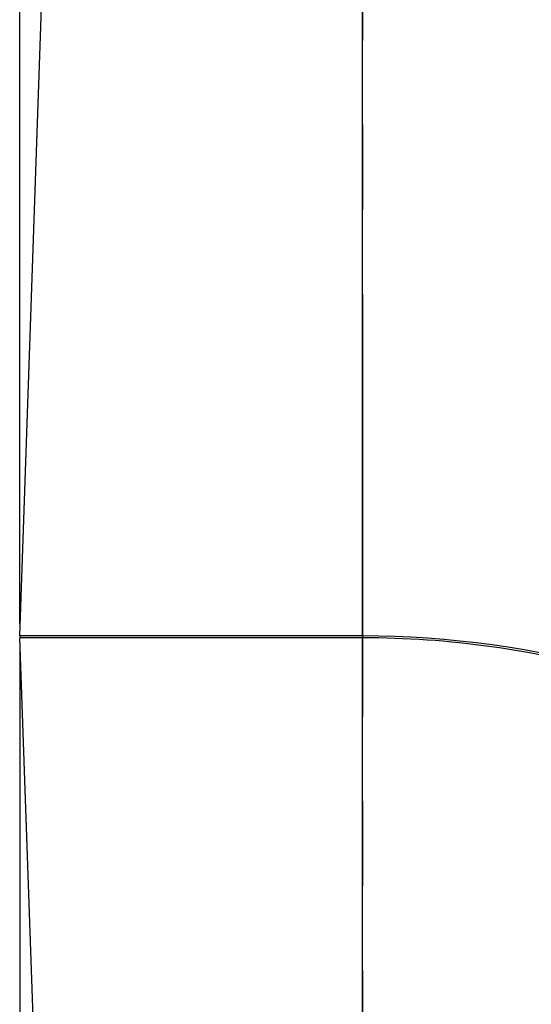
# Model space of a CAD drawing. Header units: millimetres. Extents: x 16 to 3344, y 34 to 2360.
# Tile 14 of 127: x 684 to 768, y 731 to 892. Entities that reach past the tile are written whole.
import ezdxf

# ---------------------------------------------------------------- set-up
doc = ezdxf.new("R2010")
doc.units = ezdxf.units.MM
doc.header["$LTSCALE"] = 185.02
doc.linetypes.add('CENTER', pattern=[0.6, 0.375, -0.075, 0.075, -0.075])
doc.layers.get('0').update_dxf_attribs({"linetype": 'CONTINUOUS'})
for name, color, linetype in [('DEFAULT_1', 7, 'CENTER'), ('FRONT_VIEW_VBL2', 7, 'CONTINUOUS'), ('TOP_ASM_PBL10', 7, 'CONTINUOUS')]:
    doc.layers.add(name, color=color, linetype=linetype)
doc.styles.get("Standard").update_dxf_attribs({"font": 'malgun.ttf'})
doc.dimstyles.new('DIMSTYLE_9', dxfattribs={"dimtxt": 16, "dimasz": 6, "dimexe": 1, "dimexo": 0.5, "dimgap": 1, "dimtad": 1, "dimdsep": 46, "dimtxsty": 'Standard', "dimblk": '_FILLED', "dimblk1": '_FILLED', "dimblk2": '_FILLED', "dimcen": 0.09, "dimclrt": 134, "dimazin": 2, "dimtp": 0.8, "dimtm": 0.8, "dimtfac": 1, "dimtofl": 0, "dimtmove": 0, "dimatfit": 3, "dimldrblk": '_FILLED', "dimfxl": 1, "dimtolj": 1, "dimarcsym": 0})

# ---------------------------------------------------------------- blocks, each defined once
blk = doc.blocks.new('_FILLED')
at = {"color": 0, "linetype": 'ByBlock'}
blk.add_solid([(0, 0), (-1, 0.2), (-1, -0.2)], dxfattribs=at)
blk = doc.blocks.new('*D28')
at = {"color": 134, "transparency": 16777216}
for p, q in [((814.17, 761.37), (814.17, 1199.87)), ((1402.91, 431.57), (1402.91, 1199.87)), ((814.17, 1195.87), (1108.54, 1195.87)), ((1402.91, 1195.87), (1108.54, 1195.87))]:
    blk.add_line(p, q, dxfattribs=at)
at = {"color": 134, "transparency": 16777216, "xscale": 6, "yscale": 6, "zscale": 6, "rotation": 180}
blk.add_blockref('_FILLED', (814.17, 1195.87), dxfattribs=at)
at = {"color": 134, "transparency": 16777216, "xscale": 6, "yscale": 6, "zscale": 6}
blk.add_blockref('_FILLED', (1402.91, 1195.87), dxfattribs=at)
at = {"color": 134, "transparency": 16777216, "insert": (1108.54, 1215.87), "char_height": 16, "width": 66.1926, "attachment_point": 2, "line_spacing_factor": 0.9}
blk.add_mtext('588.74', dxfattribs=at)
blk = doc.blocks.new('*D32')
at = {"color": 134, "transparency": 16777216}
for p, q in [((814.17, 757.37), (814.17, 264.07)), ((1334.41, 346.07), (1334.41, 264.07)), ((814.17, 268.07), (1074.29, 268.07)), ((1334.41, 268.07), (1074.29, 268.07))]:
    blk.add_line(p, q, dxfattribs=at)
at = {"color": 134, "transparency": 16777216, "xscale": 6, "yscale": 6, "zscale": 6, "rotation": 180}
blk.add_blockref('_FILLED', (814.17, 268.07), dxfattribs=at)
at = {"color": 134, "transparency": 16777216, "xscale": 6, "yscale": 6, "zscale": 6}
blk.add_blockref('_FILLED', (1334.41, 268.07), dxfattribs=at)
at = {"color": 134, "transparency": 16777216, "insert": (1074.29, 288.07), "char_height": 16, "width": 66.1926, "attachment_point": 2, "line_spacing_factor": 0.9}
blk.add_mtext('520.24', dxfattribs=at)
blk = doc.blocks.new('TOP_ASM_PBL10', base_point=(1038.536, 739.968))
at = {"layer": 'TOP_ASM_PBL10', "color": 7}
for p, q in [((814.165, 759.368), (819.014, 898.22)), ((870.406, 662.368), (870.406, 898.22)), ((870.406, 759.368), (814.165, 759.368)), ((816.839, 682.798), (814.176, 759.057)), ((870.406, 759.057), (814.176, 759.057))]:
    blk.add_line(p, q, dxfattribs=at)
for centre, radius, start, end in [((814.476, 759.068), 0.3, 90, 182), ((870.406, 605.866), 153.502, 58.19038, 89.9998)]:
    blk.add_arc(centre, radius, start, end, dxfattribs=at)
blk.add_open_spline([(951.131, 736.047), (945.12, 739.777), (932.558, 746.413), (912.528, 753.661), (891.678, 758.071), (877.491, 759.057), (870.406, 759.057)], degree=3, knots=[0, 0, 0, 0, 0.2498043, 0.4997502, 0.7498333, 1, 1, 1, 1], dxfattribs=at)
at = {"layer": 'TOP_ASM_PBL10', "color": 134}
for base, p1, p2, picture, middle in [((1402.906, 1195.868), (814.165, 760.868), (1402.906, 431.068), '*D28', (1108.986, 1195.868)), ((1334.406, 268.068), (814.165, 757.868), (1334.406, 346.568), '*D32', (1074.736, 268.068))]:
    dim = blk.add_linear_dim(base=base, p1=p1, p2=p2, dimstyle='DIMSTYLE_9', dxfattribs=at)
    dim.commit()
    dim.dimension.update_dxf_attribs({"geometry": picture, "text_midpoint": middle, "dimtype": 160})
blk = doc.blocks.new('FRONT_VIEW_VBL2', base_point=(1115.94, 739.97))
at = {"layer": 'TOP_ASM_PBL10'}
blk.add_blockref('TOP_ASM_PBL10', (1038.54, 739.97), dxfattribs=at)

msp = doc.modelspace()

# ---------------------------------------------------------------- linework, layer by layer
at = {"layer": 'DEFAULT_1', "color": 1}
msp.add_line((740, 1624.5), (740, 370), dxfattribs=at)

# ---------------------------------------------------------------- block references
at = {"layer": 'FRONT_VIEW_VBL2'}
msp.add_blockref('FRONT_VIEW_VBL2', (985.529, 771.9), dxfattribs=at)

doc.saveas('drawing.dxf')
